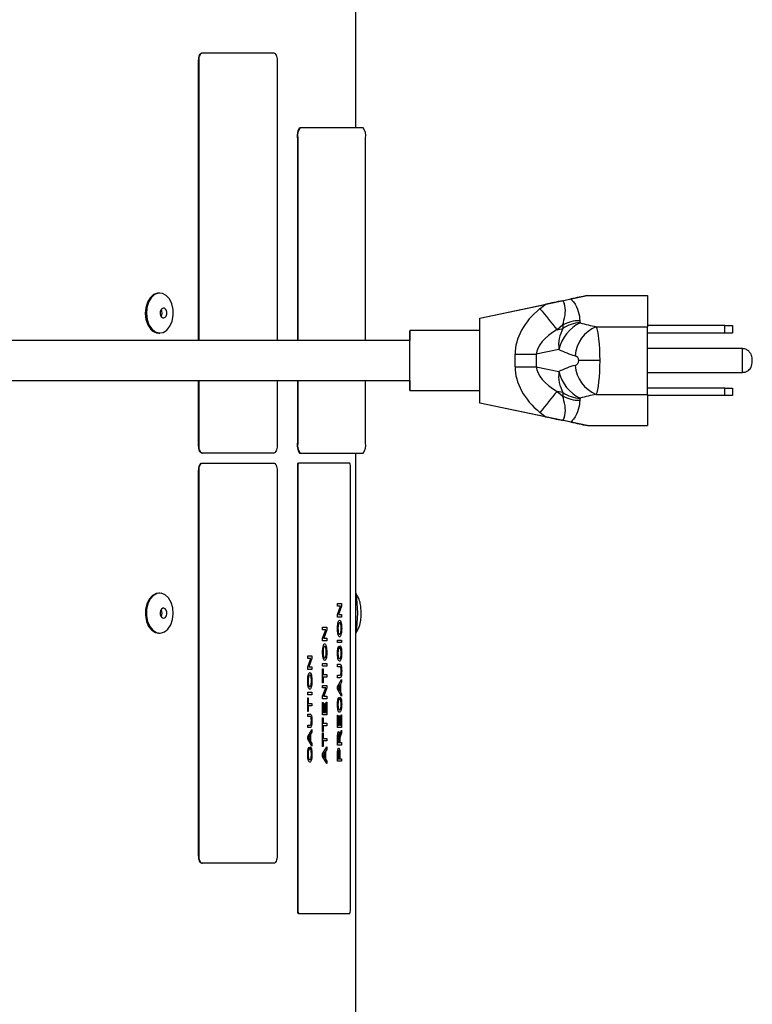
# Model space of a CAD drawing. Extents: x 5 to 297, y -3 to 205.
# Tile 11 of 38: x 51 to 66, y 61 to 81. Entities that reach past the tile are written whole.
import ezdxf

# ---------------------------------------------------------------- set-up
doc = ezdxf.new("R2010")
doc.units = 0
doc.layers.get('0').update_dxf_attribs({"linetype": 'CONTINUOUS'})

msp = doc.modelspace()

# ---------------------------------------------------------------- linework, layer by layer
at = {"color": 7, "linetype": 'CONTINUOUS'}
for p, q in [((57.937, 78.435), (57.937, 96.545)), ((54.857, 79.935), (54.866, 79.935)), ((54.866, 79.935), (56.294, 79.935)), ((54.79, 74.185), (54.79, 79.785)), ((54.79, 79.785), (54.799, 79.785)), ((54.799, 74.185), (54.799, 79.785)), ((56.361, 79.785), (56.361, 74.185)), ((56.811, 78.435), (56.821, 78.435)), ((58.082, 78.435), (56.821, 78.435)), ((56.765, 78.235), (56.774, 78.235)), ((56.765, 78.235), (56.765, 74.185)), ((56.774, 78.235), (56.774, 74.185)), ((58.128, 74.185), (58.128, 78.235)), ((54.014, 75.135), (53.992, 75.135)), ((60.414, 74.635), (62.564, 75.085)), ((62.071, 74.981), (62.238, 75.016)), ((62.564, 75.085), (62.568, 75.085)), ((62.568, 75.085), (63.768, 75.085)), ((60.418, 74.635), (61.722, 74.908)), ((61.617, 74.822), (61.722, 74.908)), ((60.418, 74.635), (60.414, 74.635)), ((60.414, 74.385), (60.414, 74.635)), ((60.418, 72.935), (60.418, 74.635)), ((62.072, 74.493), (61.962, 74.402)), ((61.962, 74.402), (62.078, 74.426)), ((62.745, 74.462), (63.77, 74.462)), ((65.317, 74.485), (63.77, 74.485)), ((65.317, 74.335), (65.317, 74.485)), ((65.317, 74.485), (65.467, 74.485)), ((65.467, 74.485), (65.467, 74.335)), ((53.992, 74.335), (54.014, 74.335)), ((60.416, 74.385), (59.016, 74.385)), ((65.317, 74.335), (63.771, 74.335)), ((65.467, 74.335), (65.317, 74.335)), ((59.016, 74.185), (49.143, 74.185)), ((61.998, 74.007), (61.544, 73.912)), ((65.67, 74.023), (63.772, 74.023)), ((61.12, 73.912), (61.544, 73.912)), ((61.12, 73.659), (61.12, 73.912)), ((61.544, 73.912), (61.544, 73.659)), ((61.12, 73.659), (61.544, 73.659)), ((61.544, 73.659), (61.998, 73.564)), ((62.82, 73.785), (62.395, 73.785)), ((63.772, 73.548), (65.67, 73.548)), ((49.143, 73.385), (59.016, 73.385)), ((54.79, 72.085), (54.79, 73.385)), ((54.799, 72.085), (54.799, 73.385)), ((56.361, 73.385), (56.361, 72.085)), ((56.765, 73.385), (56.765, 72.135)), ((56.774, 73.385), (56.774, 72.135)), ((58.128, 72.135), (58.128, 73.385)), ((65.317, 73.235), (63.771, 73.235)), ((65.317, 73.085), (65.317, 73.235)), ((65.317, 73.235), (65.467, 73.235)), ((65.467, 73.235), (65.467, 73.085)), ((59.016, 73.185), (60.416, 73.185)), ((60.414, 72.935), (60.414, 73.185)), ((62.078, 73.144), (61.962, 73.169)), ((61.962, 73.169), (62.072, 73.078)), ((62.745, 73.109), (63.77, 73.109)), ((65.317, 73.085), (63.77, 73.085)), ((65.467, 73.085), (65.317, 73.085)), ((62.564, 72.485), (60.414, 72.935)), ((60.418, 72.935), (60.414, 72.935)), ((61.722, 72.662), (60.418, 72.935)), ((61.722, 72.662), (61.617, 72.749)), ((62.238, 72.555), (62.071, 72.59)), ((62.568, 72.485), (62.564, 72.485)), ((62.568, 72.485), (63.768, 72.485)), ((54.79, 72.085), (54.799, 72.085)), ((56.765, 72.135), (56.774, 72.135)), ((54.857, 71.935), (54.866, 71.935)), ((56.294, 71.935), (54.866, 71.935)), ((56.811, 71.935), (56.821, 71.935)), ((56.821, 71.935), (58.082, 71.935)), ((57.937, 46.925), (57.937, 71.935)), ((54.857, 71.735), (54.866, 71.735)), ((54.866, 71.735), (56.294, 71.735)), ((56.774, 71.685), (56.765, 71.685)), ((56.765, 71.685), (56.765, 62.785)), ((56.774, 71.685), (56.774, 62.785)), ((56.776, 71.735), (56.786, 71.735)), ((57.813, 71.735), (56.786, 71.735)), ((57.825, 62.785), (57.825, 71.685)), ((54.79, 71.585), (54.799, 71.585)), ((54.79, 63.885), (54.79, 71.585)), ((54.799, 63.885), (54.799, 71.585)), ((56.361, 71.585), (56.361, 63.885)), ((54.014, 69.135), (53.992, 69.135)), ((57.569, 68.926), (57.651, 68.926)), ((57.569, 68.876), (57.569, 68.926)), ((57.651, 68.926), (57.651, 68.874)), ((57.651, 68.926), (57.651, 68.874)), ((57.63, 68.876), (57.569, 68.876)), ((57.569, 68.709), (57.63, 68.876)), ((57.569, 68.657), (57.569, 68.709)), ((57.651, 68.874), (57.59, 68.706)), ((57.651, 68.874), (57.59, 68.706)), ((57.59, 68.706), (57.651, 68.706)), ((57.59, 68.706), (57.59, 68.706)), ((57.651, 68.874), (57.651, 68.874)), ((57.651, 68.706), (57.651, 68.657)), ((57.651, 68.706), (57.651, 68.657)), ((57.651, 68.657), (57.569, 68.657)), ((57.61, 68.544), (57.61, 68.544)), ((53.992, 68.335), (54.014, 68.335)), ((57.271, 68.455), (57.353, 68.455)), ((57.271, 68.405), (57.271, 68.455)), ((57.332, 68.405), (57.271, 68.405)), ((57.271, 68.238), (57.332, 68.405)), ((57.352, 68.402), (57.291, 68.235)), ((57.353, 68.402), (57.292, 68.235)), ((57.352, 68.455), (57.352, 68.402)), ((57.352, 68.402), (57.353, 68.402)), ((57.353, 68.455), (57.353, 68.402)), ((57.577, 68.428), (57.577, 68.428)), ((57.611, 68.311), (57.611, 68.311)), ((57.652, 68.428), (57.652, 68.428)), ((57.271, 68.185), (57.271, 68.238)), ((57.353, 68.185), (57.271, 68.185)), ((57.291, 68.235), (57.292, 68.235)), ((57.292, 68.235), (57.353, 68.235)), ((57.352, 68.235), (57.352, 68.185)), ((57.353, 68.235), (57.353, 68.185)), ((57.569, 68.199), (57.651, 68.199)), ((57.569, 68.149), (57.569, 68.199)), ((57.651, 68.149), (57.569, 68.149)), ((57.651, 68.199), (57.651, 68.149)), ((57.651, 68.199), (57.651, 68.149)), ((57.279, 67.957), (57.279, 67.957)), ((57.312, 68.073), (57.312, 68.073)), ((57.354, 67.957), (57.354, 67.957)), ((57.577, 67.936), (57.577, 67.936)), ((57.592, 68.073), (57.594, 68.024)), ((57.592, 68.073), (57.594, 68.024)), ((57.594, 68.024), (57.594, 68.024)), ((57.622, 68.033), (57.624, 68.082)), ((57.652, 67.939), (57.652, 67.939)), ((56.973, 67.88), (57.054, 67.88)), ((56.973, 67.831), (56.973, 67.88)), ((57.034, 67.831), (56.973, 67.831)), ((56.973, 67.663), (57.034, 67.831)), ((57.054, 67.828), (56.993, 67.66)), ((57.054, 67.828), (56.993, 67.66)), ((57.054, 67.88), (57.054, 67.828)), ((57.054, 67.88), (57.054, 67.828)), ((57.054, 67.828), (57.054, 67.828)), ((57.271, 67.728), (57.353, 67.728)), ((57.271, 67.678), (57.271, 67.728)), ((57.313, 67.84), (57.313, 67.84)), ((57.352, 67.728), (57.352, 67.678)), ((57.353, 67.728), (57.353, 67.678)), ((57.569, 67.714), (57.616, 67.714)), ((57.569, 67.665), (57.569, 67.714)), ((57.609, 67.826), (57.609, 67.826)), ((56.973, 67.611), (56.973, 67.663)), ((57.054, 67.611), (56.973, 67.611)), ((56.993, 67.66), (57.054, 67.66)), ((56.993, 67.66), (56.993, 67.66)), ((57.054, 67.66), (57.054, 67.611)), ((57.054, 67.66), (57.054, 67.611)), ((57.353, 67.678), (57.271, 67.678)), ((57.271, 67.62), (57.28, 67.62)), ((57.271, 67.346), (57.271, 67.62)), ((57.28, 67.62), (57.28, 67.508)), ((57.28, 67.62), (57.28, 67.508)), ((57.28, 67.508), (57.353, 67.508)), ((57.28, 67.508), (57.28, 67.508)), ((57.352, 67.508), (57.352, 67.458)), ((57.353, 67.508), (57.353, 67.458)), ((57.615, 67.665), (57.569, 67.665)), ((57.652, 67.58), (57.652, 67.58)), ((56.981, 67.383), (56.981, 67.383)), ((57.014, 67.499), (57.014, 67.499)), ((57.055, 67.382), (57.056, 67.382)), ((57.28, 67.346), (57.271, 67.346)), ((57.28, 67.458), (57.28, 67.346)), ((57.353, 67.458), (57.28, 67.458)), ((57.28, 67.458), (57.28, 67.346)), ((57.28, 67.458), (57.28, 67.458)), ((57.569, 67.494), (57.615, 67.494)), ((57.569, 67.445), (57.569, 67.494)), ((57.616, 67.445), (57.569, 67.445)), ((57.569, 67.269), (57.651, 67.408)), ((57.651, 67.355), (57.625, 67.315)), ((57.625, 67.315), (57.625, 67.166)), ((57.625, 67.315), (57.626, 67.315)), ((57.651, 67.355), (57.626, 67.315)), ((57.626, 67.315), (57.626, 67.166)), ((57.651, 67.408), (57.651, 67.355)), ((57.651, 67.407), (57.651, 67.355)), ((57.651, 67.355), (57.651, 67.355)), ((56.973, 67.153), (57.054, 67.153)), ((56.973, 67.104), (56.973, 67.153)), ((57.015, 67.265), (57.015, 67.265)), ((57.054, 67.153), (57.054, 67.104)), ((57.054, 67.153), (57.054, 67.104)), ((57.271, 67.292), (57.353, 67.292)), ((57.271, 67.243), (57.271, 67.292)), ((57.332, 67.243), (57.271, 67.243)), ((57.271, 67.075), (57.332, 67.243)), ((57.352, 67.24), (57.291, 67.073)), ((57.353, 67.24), (57.292, 67.073)), ((57.352, 67.292), (57.352, 67.24)), ((57.352, 67.24), (57.353, 67.24)), ((57.353, 67.292), (57.353, 67.24)), ((57.569, 67.213), (57.569, 67.269)), ((57.651, 67.074), (57.569, 67.213)), ((57.578, 67.241), (57.578, 67.241)), ((57.593, 67.217), (57.616, 67.181)), ((57.593, 67.217), (57.593, 67.217)), ((57.593, 67.217), (57.616, 67.181)), ((57.616, 67.301), (57.595, 67.267)), ((57.616, 67.301), (57.595, 67.267)), ((57.595, 67.267), (57.595, 67.267)), ((57.616, 67.181), (57.616, 67.301)), ((57.616, 67.301), (57.616, 67.301)), ((57.616, 67.181), (57.616, 67.181)), ((57.625, 67.166), (57.651, 67.126)), ((57.625, 67.166), (57.626, 67.166)), ((57.626, 67.166), (57.651, 67.126)), ((57.651, 67.126), (57.651, 67.074)), ((57.651, 67.126), (57.651, 67.074)), ((57.651, 67.126), (57.651, 67.126)), ((57.054, 67.104), (56.973, 67.104)), ((56.973, 67.046), (56.982, 67.046)), ((56.973, 66.772), (56.973, 67.046)), ((56.982, 67.046), (56.982, 66.933)), ((56.982, 67.046), (56.982, 66.933)), ((56.982, 66.933), (57.054, 66.933)), ((56.982, 66.933), (56.982, 66.933)), ((57.054, 66.933), (57.054, 66.884)), ((57.054, 66.933), (57.054, 66.884)), ((57.271, 67.023), (57.271, 67.075)), ((57.353, 67.023), (57.271, 67.023)), ((57.271, 66.947), (57.28, 66.947)), ((57.271, 66.7), (57.271, 66.947)), ((57.28, 66.947), (57.28, 66.749)), ((57.28, 66.947), (57.28, 66.749)), ((57.291, 67.073), (57.292, 67.073)), ((57.292, 67.073), (57.353, 67.073)), ((57.305, 66.933), (57.315, 66.933)), ((57.305, 66.749), (57.305, 66.933)), ((57.315, 66.933), (57.315, 66.749)), ((57.315, 66.933), (57.315, 66.749)), ((57.343, 66.956), (57.353, 66.956)), ((57.343, 66.749), (57.343, 66.956)), ((57.352, 67.073), (57.352, 67.023)), ((57.352, 66.956), (57.352, 66.7)), ((57.353, 67.073), (57.353, 67.023)), ((57.353, 66.956), (57.353, 66.7)), ((57.592, 67.05), (57.594, 67.001)), ((57.592, 67.05), (57.594, 67.001)), ((57.594, 67.001), (57.594, 67.001)), ((57.622, 67.01), (57.624, 67.059)), ((56.982, 66.772), (56.973, 66.772)), ((56.982, 66.884), (56.982, 66.772)), ((57.054, 66.884), (56.982, 66.884)), ((56.982, 66.884), (56.982, 66.772)), ((56.982, 66.884), (56.982, 66.884)), ((57.28, 66.749), (57.305, 66.749)), ((57.28, 66.749), (57.28, 66.749)), ((57.315, 66.749), (57.343, 66.749)), ((57.315, 66.749), (57.315, 66.749)), ((57.577, 66.913), (57.577, 66.913)), ((57.609, 66.803), (57.609, 66.803)), ((57.652, 66.916), (57.652, 66.916)), ((56.973, 66.718), (57.02, 66.718)), ((56.973, 66.669), (56.973, 66.718)), ((57.019, 66.669), (56.973, 66.669)), ((57.055, 66.584), (57.056, 66.584)), ((57.353, 66.7), (57.271, 66.7)), ((57.271, 66.646), (57.28, 66.646)), ((57.271, 66.373), (57.271, 66.646)), ((57.28, 66.646), (57.28, 66.534)), ((57.28, 66.646), (57.28, 66.534)), ((57.28, 66.534), (57.353, 66.534)), ((57.28, 66.534), (57.28, 66.534)), ((57.352, 66.534), (57.352, 66.485)), ((57.353, 66.534), (57.353, 66.485)), ((57.569, 66.696), (57.578, 66.696)), ((57.569, 66.449), (57.569, 66.696)), ((57.578, 66.696), (57.578, 66.498)), ((57.578, 66.696), (57.578, 66.498)), ((57.604, 66.682), (57.613, 66.682)), ((57.604, 66.498), (57.604, 66.682)), ((57.613, 66.682), (57.613, 66.498)), ((57.613, 66.682), (57.613, 66.498)), ((57.641, 66.705), (57.651, 66.705)), ((57.641, 66.498), (57.641, 66.705)), ((57.651, 66.705), (57.651, 66.449)), ((57.651, 66.705), (57.651, 66.449)), ((56.973, 66.498), (57.019, 66.498)), ((56.973, 66.449), (56.973, 66.498)), ((57.02, 66.449), (56.973, 66.449)), ((56.973, 66.272), (57.054, 66.411)), ((57.054, 66.359), (57.029, 66.319)), ((57.054, 66.359), (57.029, 66.319)), ((57.054, 66.411), (57.054, 66.359)), ((57.054, 66.411), (57.054, 66.359)), ((57.054, 66.359), (57.054, 66.359)), ((57.28, 66.373), (57.271, 66.373)), ((57.271, 66.346), (57.28, 66.346)), ((57.271, 66.072), (57.271, 66.346)), ((57.28, 66.485), (57.28, 66.373)), ((57.353, 66.485), (57.28, 66.485)), ((57.28, 66.485), (57.28, 66.373)), ((57.28, 66.485), (57.28, 66.485)), ((57.28, 66.346), (57.28, 66.233)), ((57.28, 66.346), (57.28, 66.233)), ((57.651, 66.449), (57.569, 66.449)), ((57.578, 66.498), (57.604, 66.498)), ((57.578, 66.498), (57.578, 66.498)), ((57.613, 66.498), (57.641, 66.498)), ((57.613, 66.498), (57.613, 66.498)), ((57.628, 66.339), (57.651, 66.397)), ((57.651, 66.34), (57.633, 66.297)), ((57.651, 66.34), (57.633, 66.297)), ((57.651, 66.397), (57.651, 66.34)), ((57.651, 66.396), (57.651, 66.34)), ((57.651, 66.34), (57.651, 66.34)), ((56.973, 66.217), (56.973, 66.272)), ((57.054, 66.078), (56.973, 66.217)), ((56.982, 66.245), (56.982, 66.245)), ((56.997, 66.221), (57.02, 66.185)), ((56.997, 66.221), (57.02, 66.185)), ((56.997, 66.221), (56.997, 66.221)), ((57.02, 66.304), (56.998, 66.27)), ((57.02, 66.304), (56.998, 66.27)), ((56.998, 66.27), (56.998, 66.27)), ((57.02, 66.185), (57.02, 66.304)), ((57.02, 66.304), (57.02, 66.304)), ((57.02, 66.185), (57.02, 66.185)), ((57.029, 66.319), (57.029, 66.17)), ((57.029, 66.319), (57.029, 66.17)), ((57.029, 66.319), (57.029, 66.319)), ((57.029, 66.17), (57.054, 66.13)), ((57.029, 66.17), (57.054, 66.13)), ((57.029, 66.17), (57.029, 66.17)), ((57.054, 66.13), (57.054, 66.078)), ((57.054, 66.13), (57.054, 66.078)), ((57.054, 66.13), (57.054, 66.13)), ((57.28, 66.233), (57.353, 66.233)), ((57.28, 66.233), (57.28, 66.233)), ((57.28, 66.184), (57.28, 66.072)), ((57.353, 66.184), (57.28, 66.184)), ((57.28, 66.184), (57.28, 66.072)), ((57.28, 66.184), (57.28, 66.184)), ((57.352, 66.233), (57.352, 66.184)), ((57.353, 66.233), (57.353, 66.184)), ((57.569, 66.099), (57.569, 66.251)), ((57.578, 66.253), (57.578, 66.148)), ((57.578, 66.253), (57.578, 66.253)), ((57.578, 66.253), (57.578, 66.148)), ((57.578, 66.148), (57.578, 66.148)), ((57.578, 66.148), (57.605, 66.148)), ((57.591, 66.319), (57.591, 66.319)), ((57.605, 66.148), (57.605, 66.242)), ((57.613, 66.275), (57.613, 66.275)), ((57.614, 66.223), (57.614, 66.223)), ((57.614, 66.199), (57.614, 66.148)), ((57.614, 66.199), (57.614, 66.148)), ((57.614, 66.199), (57.614, 66.199)), ((57.614, 66.148), (57.651, 66.148)), ((57.614, 66.148), (57.614, 66.148)), ((57.633, 66.297), (57.633, 66.297)), ((57.651, 66.148), (57.651, 66.099)), ((57.651, 66.148), (57.651, 66.099)), ((56.995, 66.054), (56.998, 66.005)), ((56.995, 66.054), (56.998, 66.005)), ((56.998, 66.005), (56.998, 66.005)), ((57.026, 66.014), (57.028, 66.063)), ((57.28, 66.072), (57.271, 66.072)), ((57.271, 65.922), (57.353, 66.061)), ((57.318, 65.954), (57.296, 65.92)), ((57.318, 65.954), (57.297, 65.92)), ((57.318, 65.835), (57.318, 65.954)), ((57.318, 65.954), (57.318, 65.954)), ((57.353, 66.009), (57.327, 65.969)), ((57.352, 66.009), (57.327, 65.969)), ((57.327, 65.969), (57.327, 65.82)), ((57.327, 65.969), (57.327, 65.82)), ((57.327, 65.969), (57.327, 65.969)), ((57.352, 66.061), (57.352, 66.009)), ((57.352, 66.009), (57.353, 66.009)), ((57.353, 66.061), (57.353, 66.009)), ((57.651, 66.099), (57.569, 66.099)), ((57.579, 65.949), (57.579, 65.949)), ((57.593, 65.987), (57.593, 65.987)), ((56.981, 65.917), (56.981, 65.917)), ((57.013, 65.807), (57.013, 65.807)), ((57.055, 65.92), (57.056, 65.92)), ((57.271, 65.867), (57.271, 65.922)), ((57.353, 65.728), (57.271, 65.867)), ((57.28, 65.895), (57.28, 65.895)), ((57.295, 65.871), (57.318, 65.835)), ((57.295, 65.871), (57.295, 65.871)), ((57.295, 65.871), (57.318, 65.835)), ((57.296, 65.92), (57.297, 65.92)), ((57.318, 65.835), (57.318, 65.835)), ((57.327, 65.82), (57.353, 65.78)), ((57.327, 65.82), (57.352, 65.78)), ((57.327, 65.82), (57.327, 65.82)), ((57.352, 65.78), (57.352, 65.728)), ((57.352, 65.78), (57.353, 65.78)), ((57.353, 65.78), (57.353, 65.728)), ((57.569, 65.776), (57.569, 65.904)), ((57.651, 65.776), (57.569, 65.776)), ((57.578, 65.909), (57.578, 65.825)), ((57.578, 65.909), (57.578, 65.909)), ((57.578, 65.909), (57.578, 65.825)), ((57.578, 65.825), (57.578, 65.825)), ((57.578, 65.825), (57.608, 65.825)), ((57.608, 65.825), (57.608, 65.91)), ((57.617, 65.911), (57.617, 65.825)), ((57.617, 65.911), (57.617, 65.825)), ((57.617, 65.911), (57.617, 65.911)), ((57.617, 65.825), (57.651, 65.825)), ((57.617, 65.825), (57.617, 65.825)), ((57.651, 65.825), (57.651, 65.776)), ((57.651, 65.825), (57.651, 65.776)), ((54.79, 63.885), (54.799, 63.885)), ((54.857, 63.735), (54.866, 63.735)), ((56.294, 63.735), (54.866, 63.735)), ((56.765, 62.785), (56.774, 62.785)), ((56.786, 62.735), (56.776, 62.735)), ((56.786, 62.735), (57.813, 62.735))]:
    msp.add_line(p, q, dxfattribs=at)
at = {"color": 7, "linetype": 'CONTINUOUS', "flags": 128}
for points in [[(54.79, 79.785), (54.791, 79.815), (54.795, 79.843), (54.801, 79.869), (54.809, 79.891), (54.82, 79.91), (54.831, 79.924), (54.844, 79.932), (54.857, 79.935)], [(54.799, 79.785), (54.8, 79.815), (54.804, 79.843), (54.81, 79.869), (54.818, 79.891), (54.829, 79.91), (54.84, 79.924), (54.853, 79.932), (54.866, 79.935)], [(56.294, 79.935), (56.307, 79.932), (56.319, 79.924), (56.331, 79.91), (56.341, 79.891), (56.349, 79.869), (56.355, 79.843), (56.359, 79.815), (56.361, 79.785)], [(53.992, 75.135), (53.964, 75.133), (53.886, 75.103), (53.818, 75.041), (53.765, 74.951), (53.732, 74.842), (53.723, 74.724), (53.737, 74.607), (53.774, 74.501), (53.83, 74.416)], [(53.852, 74.416), (53.923, 74.359), (54.002, 74.336), (54.081, 74.348), (54.155, 74.395), (54.217, 74.472), (54.26, 74.572), (54.281, 74.687), (54.279, 74.806), (54.253, 74.919), (54.206, 75.016), (54.142, 75.087), (54.067, 75.128), (53.986, 75.133), (53.909, 75.103), (53.84, 75.041), (53.787, 74.951), (53.754, 74.842), (53.745, 74.724), (53.759, 74.607), (53.796, 74.501), (53.852, 74.416)], [(54.047, 74.655), (54.071, 74.639), (54.097, 74.636), (54.122, 74.649), (54.142, 74.675), (54.153, 74.71), (54.155, 74.749), (54.146, 74.786), (54.128, 74.815), (54.105, 74.832), (54.079, 74.834), (54.054, 74.821), (54.034, 74.795), (54.023, 74.76), (54.021, 74.721), (54.03, 74.685), (54.047, 74.655)], [(59.016, 73.185), (59.016, 73.204), (59.017, 73.26), (59.017, 73.348), (59.018, 73.464), (59.018, 73.6), (59.018, 73.748), (59.018, 73.898), (59.018, 74.041), (59.017, 74.168), (59.017, 74.271), (59.017, 74.343), (59.016, 74.381), (59.016, 74.381), (59.015, 74.343), (59.015, 74.271), (59.015, 74.185)], [(54.857, 71.935), (54.844, 71.938), (54.831, 71.947), (54.82, 71.961), (54.809, 71.979), (54.801, 72.002), (54.795, 72.028), (54.791, 72.056), (54.79, 72.085)], [(54.866, 71.935), (54.853, 71.938), (54.84, 71.947), (54.829, 71.961), (54.818, 71.979), (54.81, 72.002), (54.804, 72.028), (54.8, 72.056), (54.799, 72.085)], [(56.361, 72.085), (56.359, 72.056), (56.355, 72.028), (56.349, 72.002), (56.341, 71.979), (56.331, 71.961), (56.319, 71.947), (56.307, 71.938), (56.294, 71.935)], [(54.79, 71.585), (54.791, 71.615), (54.795, 71.643), (54.801, 71.669), (54.809, 71.691), (54.82, 71.71), (54.831, 71.724), (54.844, 71.732), (54.857, 71.735)], [(54.799, 71.585), (54.8, 71.615), (54.804, 71.643), (54.81, 71.669), (54.818, 71.691), (54.829, 71.71), (54.84, 71.724), (54.853, 71.732), (54.866, 71.735)], [(56.294, 71.735), (56.307, 71.732), (56.319, 71.724), (56.331, 71.71), (56.341, 71.691), (56.349, 71.669), (56.355, 71.643), (56.359, 71.615), (56.361, 71.585)], [(53.992, 69.135), (53.939, 69.128), (53.864, 69.087), (53.8, 69.016), (53.753, 68.919), (53.727, 68.806), (53.724, 68.687), (53.746, 68.572), (53.789, 68.472), (53.851, 68.395), (53.924, 68.348), (53.992, 68.335)], [(54.176, 68.416), (54.232, 68.501), (54.269, 68.607), (54.283, 68.724), (54.274, 68.842), (54.241, 68.951), (54.188, 69.041), (54.12, 69.103), (54.042, 69.133), (53.962, 69.128), (53.886, 69.087), (53.822, 69.016), (53.775, 68.919), (53.749, 68.806), (53.747, 68.687), (53.768, 68.572), (53.811, 68.472), (53.873, 68.395), (53.947, 68.348), (54.027, 68.336), (54.105, 68.359), (54.176, 68.416)], [(54.128, 68.655), (54.146, 68.685), (54.155, 68.721), (54.153, 68.76), (54.142, 68.795), (54.122, 68.821), (54.097, 68.834), (54.071, 68.832), (54.047, 68.815), (54.03, 68.786), (54.021, 68.749), (54.023, 68.71), (54.034, 68.675), (54.054, 68.649), (54.079, 68.636), (54.105, 68.639), (54.128, 68.655)], [(54.857, 63.735), (54.844, 63.738), (54.831, 63.747), (54.82, 63.761), (54.809, 63.779), (54.801, 63.802), (54.795, 63.828), (54.791, 63.856), (54.79, 63.885)], [(54.866, 63.735), (54.853, 63.738), (54.84, 63.747), (54.829, 63.761), (54.818, 63.779), (54.81, 63.802), (54.804, 63.828), (54.8, 63.856), (54.799, 63.885)], [(56.361, 63.885), (56.359, 63.856), (56.355, 63.828), (56.349, 63.802), (56.341, 63.779), (56.331, 63.761), (56.319, 63.747), (56.307, 63.738), (56.294, 63.735)]]:
    msp.add_lwpolyline(points, dxfattribs=at)
at = {"color": 7, "linetype": 'CONTINUOUS'}
for centre, radius, start, end in [((57.014, 78.283), 0.254, 142.978, 190.7418), ((57.024, 78.283), 0.254, 142.978, 190.7418), ((57.879, 78.283), 0.254, 349.2582, 37.022), ((154.046, 75.069), 90.278, 179.98951, 180.38543), ((53.927, 74.735), 0.133, 328.1568, 31.8432), ((168.611, 162.41), 138.273, 219.30466, 219.52977), ((53.996, 74.548), 0.213, 218.4751, 268.7593), ((62.673, 74.096), 0.681, 150.9373, 187.5213), ((62.773, 73.825), 0.796, 116.1786, 166.8178), ((62.405, 73.908), 0.673, 89.0739, 119.6828), ((62.452, 73.868), 0.673, 92.5832, 123.814), ((62.991, 73.837), 0.671, 111.5146, 176.1806), ((-63.496, 73.785), 127.268, 359.69558, 0.30442), ((-15.222, 73.785), 75.64, 359.54551, 0.45449), ((10.289, 73.785), 48.729, 359.5297, 0.4703), ((62.991, 73.733), 0.671, 183.8194, 248.4854), ((62.673, 73.475), 0.681, 172.4787, 209.0627), ((62.773, 73.745), 0.796, 193.1822, 243.8214), ((72.183, 73.374), 13.169, 179.9489, 180.8191), ((168.611, -14.839), 138.273, 140.47023, 140.69534), ((62.405, 73.663), 0.673, 240.3172, 270.9261), ((62.452, 73.703), 0.673, 236.186, 267.4168), ((154.046, 72.502), 90.278, 179.61457, 180.01049), ((57.014, 72.088), 0.254, 169.2582, 217.022), ((57.024, 72.088), 0.254, 169.2582, 217.022), ((57.879, 72.088), 0.254, 322.978, 10.7418), ((56.827, 71.697), 0.0634, 142.978, 190.7418), ((56.837, 71.697), 0.0634, 142.978, 190.7418), ((57.763, 71.697), 0.0634, 349.2582, 37.022), ((55.741, 68.735), 2.231, 349.8063, 10.1937), ((53.927, 68.735), 0.133, 328.0898, 31.9102), ((56.827, 62.774), 0.0634, 169.2582, 217.022), ((56.837, 62.774), 0.0634, 169.2582, 217.022), ((57.763, 62.774), 0.0634, 322.978, 10.7418)]:
    msp.add_arc(centre, radius, start, end, dxfattribs=at)
at = {"color": 1, "linetype": 'CONTINUOUS'}
msp.add_arc((39.075, 73.785), 26.596, 359.4883, 0.5117, dxfattribs=at)
at = {"color": 7, "linetype": 'CONTINUOUS'}
for centre, major_axis, ratio, start_param, end_param in [((64.206, 75.428), (4.778, 1), 0.000126, 1.920621, 1.99536), ((62.817, 74.09), (1.679, 0.351), 0.69949, 2.21082, 2.996219), ((61.724, 74.908), (1.271, 0.266), 0.000284, 1.294487, 1.572151), ((62.818, 74.09), (1.27, 0.265), 0.46257, 2.210941, 2.996339), ((64.362, 75.847), (2.256, 1.487), 0.262117, 2.958816, 3.042318), ((64.705, 75.428), (2.282, 0.891), 0.199023, 3.051617, 3.135119), ((63.159, 75.428), (1.603, 0), 0.623834, 4.23449, 4.450805), ((62.718, 73.785), (0, 0.7), 0.145854, 4.712389, 6.021601), ((62.736, 75.428), (1.605, 0), 0.997016, 4.23449, 4.450805), ((62.295, 73.785), (0.1, 0), 0.997016, 0, 1.309212), ((62.817, 73.481), (1.679, -0.351), 0.69949, 3.286967, 4.072365), ((62.818, 73.481), (1.27, -0.265), 0.46257, 3.286846, 4.072244), ((62.736, 72.143), (1.605, 0), 0.997016, 1.83238, 2.048695), ((62.295, 73.785), (0.1, 0), 0.997016, 4.973973, 6.283185), ((62.718, 73.785), (0, 0.7), 0.145854, 3.403177, 4.712389), ((64.362, 71.723), (2.256, -1.487), 0.262117, 3.240867, 3.324369), ((64.705, 72.143), (2.282, -0.891), 0.199023, 3.148066, 3.231568), ((63.159, 72.143), (1.603, 0), 0.623834, 1.83238, 2.048695), ((61.724, 72.662), (1.271, -0.266), 0.000284, 4.711034, 4.988699), ((64.206, 72.143), (4.778, -1), 0.000126, 4.287825, 4.362564)]:
    msp.add_ellipse(centre, major_axis=major_axis, ratio=ratio, start_param=start_param, end_param=end_param, dxfattribs=at)
for points, knots in [([(62.238, 75.016), (62.255, 74.997), (62.324, 74.918), (62.402, 74.748), (62.411, 74.639), (62.416, 74.581)], [0, 0, 0, 0, 0.131931, 0.539163, 1, 1, 1, 1]), ([(62.072, 74.493), (62.091, 74.556), (62.125, 74.671), (62.131, 74.844), (62.101, 74.947), (62.076, 74.975), (62.071, 74.981)], [0, 0, 0, 0, 0.444636, 0.807425, 0.95695, 1, 1, 1, 1]), ([(65.67, 73.548), (65.693, 73.55), (65.736, 73.555), (65.788, 73.584), (65.822, 73.619), (65.848, 73.662), (65.859, 73.709), (65.867, 73.782), (65.865, 73.849), (65.84, 73.915), (65.806, 73.966), (65.76, 74.001), (65.712, 74.02), (65.684, 74.022), (65.67, 74.023)], [0, 0, 0, 0, 0.096701, 0.180109, 0.251528, 0.311482, 0.402822, 0.474061, 0.616395, 0.682547, 0.769091, 0.875258, 0.935474, 1, 1, 1, 1]), ([(62.071, 72.59), (62.076, 72.596), (62.101, 72.624), (62.131, 72.727), (62.125, 72.9), (62.091, 73.015), (62.072, 73.078)], [0, 0, 0, 0, 0.04305, 0.192575, 0.555364, 1, 1, 1, 1]), ([(62.416, 72.99), (62.411, 72.932), (62.402, 72.823), (62.324, 72.653), (62.255, 72.574), (62.238, 72.555)], [0, 0, 0, 0, 0.460837, 0.868069, 1, 1, 1, 1]), ([(57.936, 68.338), (57.961, 68.379), (58.01, 68.459), (58.036, 68.59), (58.041, 68.695), (58.04, 68.802), (58.031, 68.904), (58.005, 69.02), (57.96, 69.093), (57.936, 69.133)], [0, 0, 0, 0, 0.170425, 0.334796, 0.463787, 0.567236, 0.69102, 0.832026, 1, 1, 1, 1]), ([(57.568, 68.428), (57.569, 68.454), (57.57, 68.505), (57.582, 68.562), (57.596, 68.59), (57.605, 68.592), (57.61, 68.594)], [0, 0, 0, 0, 0.2795644, 0.5585841, 0.7790872, 1, 1, 1, 1]), ([(57.61, 68.544), (57.605, 68.543), (57.596, 68.541), (57.585, 68.515), (57.578, 68.473), (57.578, 68.443), (57.577, 68.428)], [0, 0, 0, 0, 0.280797, 0.560068, 0.779984, 1, 1, 1, 1]), ([(57.61, 68.544), (57.605, 68.543), (57.596, 68.541), (57.585, 68.515), (57.578, 68.473), (57.578, 68.443), (57.577, 68.428)], [0, 0, 0, 0, 0.280797, 0.560068, 0.779984, 1, 1, 1, 1]), ([(57.61, 68.594), (57.616, 68.591), (57.628, 68.587), (57.642, 68.546), (57.65, 68.488), (57.651, 68.448), (57.652, 68.428)], [0, 0, 0, 0, 0.280353, 0.559502, 0.779635, 1, 1, 1, 1]), ([(57.61, 68.594), (57.616, 68.591), (57.628, 68.587), (57.642, 68.546), (57.65, 68.488), (57.651, 68.448), (57.652, 68.428)], [0, 0, 0, 0, 0.280353, 0.559502, 0.779635, 1, 1, 1, 1]), ([(57.642, 68.427), (57.642, 68.447), (57.641, 68.485), (57.631, 68.525), (57.62, 68.542), (57.613, 68.544), (57.61, 68.544)], [0, 0, 0, 0, 0.2791, 0.558192, 0.778806, 1, 1, 1, 1]), ([(57.611, 68.262), (57.605, 68.263), (57.593, 68.267), (57.578, 68.308), (57.569, 68.366), (57.568, 68.407), (57.568, 68.428)], [0, 0, 0, 0, 0.28057, 0.559575, 0.779561, 1, 1, 1, 1]), ([(57.577, 68.428), (57.578, 68.408), (57.579, 68.369), (57.591, 68.315), (57.604, 68.313), (57.611, 68.311)], [0, 0, 0, 0, 0.280128, 0.559653, 1, 1, 1, 1]), ([(57.577, 68.428), (57.578, 68.408), (57.579, 68.369), (57.592, 68.315), (57.604, 68.313), (57.611, 68.311)], [0, 0, 0, 0, 0.280128, 0.559653, 1, 1, 1, 1]), ([(57.652, 68.428), (57.651, 68.402), (57.65, 68.352), (57.638, 68.296), (57.625, 68.267), (57.615, 68.263), (57.611, 68.262)], [0, 0, 0, 0, 0.2796, 0.558765, 0.77931, 1, 1, 1, 1]), ([(57.652, 68.428), (57.651, 68.402), (57.65, 68.352), (57.638, 68.296), (57.625, 68.267), (57.615, 68.263), (57.611, 68.262)], [0, 0, 0, 0, 0.2796, 0.558765, 0.77931, 1, 1, 1, 1]), ([(57.611, 68.311), (57.615, 68.312), (57.624, 68.315), (57.635, 68.343), (57.641, 68.383), (57.642, 68.413), (57.642, 68.427)], [0, 0, 0, 0, 0.280657, 0.559885, 0.779849, 1, 1, 1, 1]), ([(57.27, 67.957), (57.271, 67.982), (57.272, 68.034), (57.283, 68.091), (57.298, 68.118), (57.307, 68.121), (57.312, 68.123)], [0, 0, 0, 0, 0.279564, 0.558584, 0.779087, 1, 1, 1, 1]), ([(57.312, 68.123), (57.318, 68.12), (57.33, 68.116), (57.344, 68.075), (57.352, 68.017), (57.353, 67.977), (57.354, 67.957)], [0, 0, 0, 0, 0.280353, 0.559502, 0.779635, 1, 1, 1, 1]), ([(57.312, 68.123), (57.318, 68.12), (57.33, 68.116), (57.344, 68.075), (57.352, 68.017), (57.353, 67.977), (57.354, 67.957)], [0, 0, 0, 0, 0.280353, 0.559502, 0.779635, 1, 1, 1, 1]), ([(57.313, 67.79), (57.307, 67.792), (57.294, 67.796), (57.28, 67.837), (57.271, 67.895), (57.27, 67.936), (57.27, 67.957)], [0, 0, 0, 0, 0.2805704, 0.5595746, 0.7795608, 1, 1, 1, 1]), ([(57.312, 68.073), (57.307, 68.072), (57.298, 68.07), (57.287, 68.043), (57.28, 68.002), (57.279, 67.972), (57.279, 67.957)], [0, 0, 0, 0, 0.280797, 0.560068, 0.779984, 1, 1, 1, 1]), ([(57.312, 68.073), (57.307, 68.072), (57.298, 68.07), (57.287, 68.043), (57.28, 68.002), (57.28, 67.972), (57.279, 67.957)], [0, 0, 0, 0, 0.280797, 0.560068, 0.779984, 1, 1, 1, 1]), ([(57.279, 67.957), (57.28, 67.937), (57.281, 67.898), (57.293, 67.844), (57.305, 67.841), (57.313, 67.84)], [0, 0, 0, 0, 0.280128, 0.559653, 1, 1, 1, 1]), ([(57.279, 67.957), (57.28, 67.937), (57.281, 67.898), (57.293, 67.844), (57.306, 67.841), (57.313, 67.84)], [0, 0, 0, 0, 0.280128, 0.559653, 1, 1, 1, 1]), ([(57.344, 67.956), (57.344, 67.975), (57.342, 68.014), (57.333, 68.054), (57.322, 68.071), (57.315, 68.072), (57.312, 68.073)], [0, 0, 0, 0, 0.2791, 0.558192, 0.778806, 1, 1, 1, 1]), ([(57.354, 67.957), (57.353, 67.931), (57.352, 67.881), (57.34, 67.825), (57.327, 67.796), (57.317, 67.792), (57.313, 67.79)], [0, 0, 0, 0, 0.2796, 0.558765, 0.77931, 1, 1, 1, 1]), ([(57.354, 67.957), (57.353, 67.931), (57.351, 67.881), (57.34, 67.825), (57.327, 67.796), (57.317, 67.792), (57.313, 67.79)], [0, 0, 0, 0, 0.2796, 0.558765, 0.77931, 1, 1, 1, 1]), ([(57.313, 67.84), (57.317, 67.841), (57.326, 67.843), (57.337, 67.872), (57.343, 67.912), (57.344, 67.942), (57.344, 67.956)], [0, 0, 0, 0, 0.280657, 0.559885, 0.779849, 1, 1, 1, 1]), ([(57.568, 67.938), (57.568, 67.955), (57.569, 67.99), (57.575, 68.032), (57.583, 68.06), (57.589, 68.069), (57.592, 68.073)], [0, 0, 0, 0, 0.280081, 0.559449, 0.779549, 1, 1, 1, 1]), ([(57.609, 67.777), (57.603, 67.779), (57.592, 67.783), (57.577, 67.822), (57.569, 67.879), (57.568, 67.918), (57.568, 67.938)], [0, 0, 0, 0, 0.280492, 0.55957, 0.779615, 1, 1, 1, 1]), ([(57.594, 68.024), (57.592, 68.02), (57.586, 68.012), (57.581, 67.991), (57.578, 67.963), (57.577, 67.945), (57.577, 67.936)], [0, 0, 0, 0, 0.2805533, 0.5597389, 0.7796538, 1, 1, 1, 1]), ([(57.594, 68.024), (57.591, 68.02), (57.586, 68.012), (57.581, 67.991), (57.578, 67.963), (57.577, 67.945), (57.577, 67.936)], [0, 0, 0, 0, 0.280553, 0.559739, 0.779654, 1, 1, 1, 1]), ([(57.577, 67.936), (57.578, 67.924), (57.578, 67.899), (57.582, 67.866), (57.592, 67.832), (57.602, 67.829), (57.609, 67.826)], [0, 0, 0, 0, 0.187223, 0.373906, 0.560736, 1, 1, 1, 1]), ([(57.577, 67.936), (57.577, 67.924), (57.578, 67.899), (57.582, 67.866), (57.592, 67.832), (57.602, 67.829), (57.609, 67.826)], [0, 0, 0, 0, 0.187223, 0.373906, 0.560736, 1, 1, 1, 1]), ([(57.652, 67.939), (57.651, 67.913), (57.65, 67.861), (57.638, 67.805), (57.623, 67.781), (57.614, 67.778), (57.609, 67.777)], [0, 0, 0, 0, 0.279955, 0.558088, 0.778912, 1, 1, 1, 1]), ([(57.652, 67.939), (57.651, 67.913), (57.65, 67.861), (57.638, 67.805), (57.623, 67.781), (57.614, 67.778), (57.609, 67.777)], [0, 0, 0, 0, 0.279955, 0.558088, 0.778912, 1, 1, 1, 1]), ([(57.609, 67.826), (57.614, 67.827), (57.622, 67.829), (57.634, 67.85), (57.641, 67.89), (57.642, 67.92), (57.642, 67.935)], [0, 0, 0, 0, 0.281245, 0.560716, 0.780138, 1, 1, 1, 1]), ([(57.642, 67.935), (57.642, 67.948), (57.641, 67.975), (57.634, 68.016), (57.627, 68.026), (57.622, 68.033)], [0, 0, 0, 0, 0.2807112, 0.5609046, 1, 1, 1, 1]), ([(57.624, 68.082), (57.629, 68.076), (57.637, 68.065), (57.646, 68.028), (57.651, 67.983), (57.651, 67.954), (57.652, 67.939)], [0, 0, 0, 0, 0.280256, 0.559546, 0.779589, 1, 1, 1, 1]), ([(57.624, 68.082), (57.629, 68.076), (57.637, 68.065), (57.646, 68.028), (57.651, 67.983), (57.651, 67.954), (57.652, 67.939)], [0, 0, 0, 0, 0.280256, 0.559546, 0.779589, 1, 1, 1, 1]), ([(57.616, 67.714), (57.621, 67.714), (57.631, 67.713), (57.645, 67.684), (57.651, 67.632), (57.651, 67.598), (57.652, 67.58)], [0, 0, 0, 0, 0.281627, 0.559158, 0.778983, 1, 1, 1, 1]), ([(57.616, 67.714), (57.621, 67.714), (57.631, 67.713), (57.645, 67.684), (57.651, 67.632), (57.651, 67.598), (57.652, 67.58)], [0, 0, 0, 0, 0.281627, 0.559158, 0.778983, 1, 1, 1, 1]), ([(56.972, 67.382), (56.972, 67.408), (56.974, 67.46), (56.985, 67.516), (57, 67.544), (57.009, 67.547), (57.014, 67.548)], [0, 0, 0, 0, 0.279564, 0.558584, 0.779087, 1, 1, 1, 1]), ([(57.014, 67.548), (57.02, 67.546), (57.032, 67.542), (57.046, 67.501), (57.054, 67.442), (57.055, 67.402), (57.056, 67.382)], [0, 0, 0, 0, 0.280353, 0.5595023, 0.7796353, 1, 1, 1, 1]), ([(57.014, 67.548), (57.02, 67.546), (57.032, 67.542), (57.046, 67.501), (57.054, 67.442), (57.055, 67.402), (57.055, 67.382)], [0, 0, 0, 0, 0.280353, 0.559502, 0.779635, 1, 1, 1, 1]), ([(57.641, 67.577), (57.641, 67.587), (57.641, 67.607), (57.638, 67.637), (57.629, 67.665), (57.621, 67.665), (57.615, 67.665)], [0, 0, 0, 0, 0.187561, 0.374239, 0.559719, 1, 1, 1, 1]), ([(57.615, 67.494), (57.619, 67.494), (57.626, 67.495), (57.635, 67.508), (57.641, 67.541), (57.641, 67.565), (57.641, 67.577)], [0, 0, 0, 0, 0.281788, 0.560122, 0.779386, 1, 1, 1, 1]), ([(57.652, 67.58), (57.651, 67.558), (57.651, 67.514), (57.641, 67.462), (57.628, 67.447), (57.62, 67.446), (57.616, 67.445)], [0, 0, 0, 0, 0.280729, 0.557904, 0.778403, 1, 1, 1, 1]), ([(57.652, 67.58), (57.651, 67.558), (57.651, 67.514), (57.641, 67.462), (57.628, 67.447), (57.62, 67.446), (57.616, 67.445)], [0, 0, 0, 0, 0.280729, 0.557904, 0.778403, 1, 1, 1, 1]), ([(57.015, 67.216), (57.009, 67.218), (56.996, 67.221), (56.981, 67.262), (56.973, 67.321), (56.972, 67.362), (56.972, 67.382)], [0, 0, 0, 0, 0.28057, 0.559575, 0.779561, 1, 1, 1, 1]), ([(57.014, 67.499), (57.009, 67.498), (57, 67.495), (56.989, 67.469), (56.982, 67.428), (56.981, 67.398), (56.981, 67.383)], [0, 0, 0, 0, 0.280797, 0.560068, 0.779984, 1, 1, 1, 1]), ([(57.014, 67.499), (57.009, 67.498), (57, 67.495), (56.989, 67.469), (56.982, 67.428), (56.982, 67.398), (56.981, 67.383)], [0, 0, 0, 0, 0.280797, 0.560068, 0.779984, 1, 1, 1, 1]), ([(56.981, 67.383), (56.982, 67.363), (56.983, 67.324), (56.995, 67.27), (57.007, 67.267), (57.015, 67.265)], [0, 0, 0, 0, 0.280128, 0.559653, 1, 1, 1, 1]), ([(56.981, 67.383), (56.982, 67.363), (56.983, 67.324), (56.995, 67.27), (57.007, 67.267), (57.015, 67.265)], [0, 0, 0, 0, 0.280128, 0.559653, 1, 1, 1, 1]), ([(57.046, 67.382), (57.046, 67.401), (57.044, 67.44), (57.035, 67.479), (57.024, 67.497), (57.017, 67.498), (57.014, 67.499)], [0, 0, 0, 0, 0.2791, 0.558192, 0.778806, 1, 1, 1, 1]), ([(57.056, 67.382), (57.055, 67.357), (57.053, 67.306), (57.042, 67.25), (57.029, 67.221), (57.019, 67.218), (57.015, 67.216)], [0, 0, 0, 0, 0.2796, 0.558765, 0.77931, 1, 1, 1, 1]), ([(57.055, 67.382), (57.055, 67.357), (57.053, 67.306), (57.042, 67.25), (57.028, 67.221), (57.019, 67.218), (57.015, 67.216)], [0, 0, 0, 0, 0.2796, 0.558765, 0.77931, 1, 1, 1, 1]), ([(57.015, 67.265), (57.019, 67.267), (57.028, 67.269), (57.039, 67.297), (57.045, 67.338), (57.046, 67.367), (57.046, 67.382)], [0, 0, 0, 0, 0.280657, 0.559885, 0.779849, 1, 1, 1, 1]), ([(57.595, 67.267), (57.591, 67.262), (57.586, 67.253), (57.581, 67.245), (57.578, 67.241)], [0, 0, 0, 0, 0.560002, 1, 1, 1, 1]), ([(57.595, 67.267), (57.592, 67.262), (57.586, 67.253), (57.581, 67.245), (57.578, 67.241)], [0, 0, 0, 0, 0.560002, 1, 1, 1, 1]), ([(57.578, 67.241), (57.581, 67.237), (57.586, 67.232), (57.591, 67.221), (57.593, 67.217)], [0, 0, 0, 0, 0.559915, 1, 1, 1, 1]), ([(57.578, 67.241), (57.581, 67.237), (57.586, 67.232), (57.591, 67.221), (57.593, 67.217)], [0, 0, 0, 0, 0.559915, 1, 1, 1, 1]), ([(57.568, 66.915), (57.568, 66.932), (57.569, 66.967), (57.575, 67.009), (57.583, 67.037), (57.589, 67.046), (57.592, 67.05)], [0, 0, 0, 0, 0.280081, 0.559449, 0.779549, 1, 1, 1, 1]), ([(57.594, 67.001), (57.592, 66.997), (57.586, 66.989), (57.581, 66.967), (57.578, 66.94), (57.577, 66.922), (57.577, 66.913)], [0, 0, 0, 0, 0.280553, 0.559739, 0.779654, 1, 1, 1, 1]), ([(57.594, 67.001), (57.591, 66.997), (57.586, 66.989), (57.581, 66.967), (57.578, 66.94), (57.577, 66.922), (57.577, 66.913)], [0, 0, 0, 0, 0.280553, 0.559739, 0.779654, 1, 1, 1, 1]), ([(57.642, 66.912), (57.642, 66.925), (57.641, 66.952), (57.634, 66.993), (57.627, 67.003), (57.622, 67.01)], [0, 0, 0, 0, 0.280711, 0.560905, 1, 1, 1, 1]), ([(57.624, 67.059), (57.629, 67.053), (57.637, 67.042), (57.646, 67.005), (57.651, 66.96), (57.651, 66.931), (57.652, 66.916)], [0, 0, 0, 0, 0.280256, 0.559546, 0.779589, 1, 1, 1, 1]), ([(57.624, 67.059), (57.629, 67.053), (57.637, 67.042), (57.646, 67.005), (57.651, 66.96), (57.651, 66.931), (57.652, 66.916)], [0, 0, 0, 0, 0.280256, 0.559546, 0.779589, 1, 1, 1, 1]), ([(57.609, 66.754), (57.603, 66.756), (57.592, 66.76), (57.577, 66.799), (57.569, 66.856), (57.568, 66.895), (57.568, 66.915)], [0, 0, 0, 0, 0.280492, 0.55957, 0.779615, 1, 1, 1, 1]), ([(57.577, 66.913), (57.578, 66.9), (57.578, 66.876), (57.582, 66.843), (57.592, 66.809), (57.602, 66.806), (57.609, 66.803)], [0, 0, 0, 0, 0.187223, 0.373906, 0.560736, 1, 1, 1, 1]), ([(57.577, 66.913), (57.577, 66.9), (57.578, 66.876), (57.582, 66.843), (57.592, 66.809), (57.602, 66.806), (57.609, 66.803)], [0, 0, 0, 0, 0.187223, 0.373906, 0.560736, 1, 1, 1, 1]), ([(57.652, 66.916), (57.651, 66.89), (57.65, 66.838), (57.638, 66.782), (57.623, 66.758), (57.614, 66.755), (57.609, 66.754)], [0, 0, 0, 0, 0.279955, 0.558088, 0.778912, 1, 1, 1, 1]), ([(57.652, 66.916), (57.651, 66.89), (57.65, 66.838), (57.638, 66.782), (57.623, 66.758), (57.614, 66.755), (57.609, 66.754)], [0, 0, 0, 0, 0.279955, 0.558088, 0.778912, 1, 1, 1, 1]), ([(57.609, 66.803), (57.614, 66.804), (57.622, 66.806), (57.634, 66.827), (57.641, 66.867), (57.642, 66.897), (57.642, 66.912)], [0, 0, 0, 0, 0.281245, 0.560716, 0.780138, 1, 1, 1, 1]), ([(57.045, 66.58), (57.045, 66.591), (57.045, 66.611), (57.042, 66.641), (57.033, 66.669), (57.025, 66.669), (57.019, 66.669)], [0, 0, 0, 0, 0.187561, 0.374239, 0.559719, 1, 1, 1, 1]), ([(57.019, 66.498), (57.023, 66.498), (57.03, 66.499), (57.039, 66.512), (57.044, 66.545), (57.045, 66.569), (57.045, 66.58)], [0, 0, 0, 0, 0.281788, 0.560122, 0.779386, 1, 1, 1, 1]), ([(57.02, 66.718), (57.025, 66.718), (57.035, 66.717), (57.048, 66.688), (57.055, 66.636), (57.055, 66.602), (57.056, 66.584)], [0, 0, 0, 0, 0.281627, 0.559158, 0.778983, 1, 1, 1, 1]), ([(57.02, 66.718), (57.025, 66.718), (57.035, 66.717), (57.048, 66.688), (57.055, 66.636), (57.055, 66.602), (57.055, 66.584)], [0, 0, 0, 0, 0.2816273, 0.5591584, 0.7789826, 1, 1, 1, 1]), ([(57.056, 66.584), (57.055, 66.562), (57.055, 66.518), (57.045, 66.465), (57.032, 66.45), (57.024, 66.449), (57.02, 66.449)], [0, 0, 0, 0, 0.280729, 0.557904, 0.778403, 1, 1, 1, 1]), ([(57.055, 66.584), (57.055, 66.562), (57.055, 66.518), (57.045, 66.465), (57.032, 66.45), (57.024, 66.449), (57.02, 66.449)], [0, 0, 0, 0, 0.280729, 0.557904, 0.778403, 1, 1, 1, 1]), ([(57.569, 66.251), (57.569, 66.267), (57.569, 66.299), (57.574, 66.342), (57.582, 66.364), (57.588, 66.367), (57.591, 66.368)], [0, 0, 0, 0, 0.281671, 0.559202, 0.779411, 1, 1, 1, 1]), ([(57.591, 66.368), (57.594, 66.367), (57.601, 66.364), (57.61, 66.331), (57.612, 66.297), (57.613, 66.275)], [0, 0, 0, 0, 0.280517, 0.560502, 1, 1, 1, 1]), ([(57.591, 66.368), (57.594, 66.367), (57.6, 66.364), (57.61, 66.331), (57.612, 66.297), (57.613, 66.275)], [0, 0, 0, 0, 0.280517, 0.560502, 1, 1, 1, 1]), ([(57.617, 66.302), (57.619, 66.31), (57.622, 66.324), (57.626, 66.335), (57.628, 66.339)], [0, 0, 0, 0, 0.559794, 1, 1, 1, 1]), ([(56.998, 66.27), (56.995, 66.266), (56.99, 66.257), (56.984, 66.248), (56.982, 66.245)], [0, 0, 0, 0, 0.5600021, 1, 1, 1, 1]), ([(56.998, 66.27), (56.995, 66.266), (56.99, 66.257), (56.985, 66.248), (56.982, 66.245)], [0, 0, 0, 0, 0.5600021, 1, 1, 1, 1]), ([(56.982, 66.245), (56.985, 66.241), (56.99, 66.235), (56.995, 66.225), (56.997, 66.221)], [0, 0, 0, 0, 0.559915, 1, 1, 1, 1]), ([(56.982, 66.245), (56.985, 66.241), (56.99, 66.235), (56.995, 66.225), (56.997, 66.221)], [0, 0, 0, 0, 0.559915, 1, 1, 1, 1]), ([(57.591, 66.319), (57.589, 66.318), (57.585, 66.315), (57.579, 66.291), (57.578, 66.267), (57.578, 66.253)], [0, 0, 0, 0, 0.280406, 0.559981, 1, 1, 1, 1]), ([(57.591, 66.319), (57.589, 66.318), (57.585, 66.315), (57.579, 66.291), (57.579, 66.267), (57.578, 66.253)], [0, 0, 0, 0, 0.280406, 0.559981, 1, 1, 1, 1]), ([(57.605, 66.242), (57.605, 66.252), (57.604, 66.272), (57.602, 66.3), (57.597, 66.316), (57.593, 66.318), (57.591, 66.319)], [0, 0, 0, 0, 0.281563, 0.560238, 0.779872, 1, 1, 1, 1]), ([(57.613, 66.275), (57.614, 66.281), (57.615, 66.29), (57.616, 66.299), (57.617, 66.302)], [0, 0, 0, 0, 0.56012, 1, 1, 1, 1]), ([(57.633, 66.297), (57.629, 66.286), (57.623, 66.271), (57.616, 66.246), (57.615, 66.231), (57.614, 66.223)], [0, 0, 0, 0, 0.56088, 0.780729, 1, 1, 1, 1]), ([(57.633, 66.297), (57.629, 66.286), (57.623, 66.271), (57.616, 66.246), (57.615, 66.231), (57.614, 66.223)], [0, 0, 0, 0, 0.56088, 0.780729, 1, 1, 1, 1]), ([(57.614, 66.223), (57.614, 66.219), (57.614, 66.21), (57.614, 66.202), (57.614, 66.199)], [0, 0, 0, 0, 0.559853, 1, 1, 1, 1]), ([(57.614, 66.223), (57.614, 66.219), (57.614, 66.21), (57.614, 66.202), (57.614, 66.199)], [0, 0, 0, 0, 0.559853, 1, 1, 1, 1]), ([(56.972, 65.919), (56.972, 65.936), (56.973, 65.97), (56.979, 66.012), (56.987, 66.041), (56.992, 66.049), (56.995, 66.054)], [0, 0, 0, 0, 0.280081, 0.559449, 0.779549, 1, 1, 1, 1]), ([(56.998, 66.005), (56.995, 66.001), (56.99, 65.993), (56.984, 65.971), (56.982, 65.944), (56.981, 65.926), (56.981, 65.917)], [0, 0, 0, 0, 0.280553, 0.559739, 0.779654, 1, 1, 1, 1]), ([(56.998, 66.005), (56.995, 66.001), (56.99, 65.993), (56.984, 65.971), (56.981, 65.944), (56.981, 65.926), (56.981, 65.917)], [0, 0, 0, 0, 0.280553, 0.559739, 0.779654, 1, 1, 1, 1]), ([(57.046, 65.915), (57.046, 65.929), (57.045, 65.956), (57.038, 65.997), (57.03, 66.007), (57.026, 66.014)], [0, 0, 0, 0, 0.280711, 0.560905, 1, 1, 1, 1]), ([(57.028, 66.063), (57.032, 66.057), (57.041, 66.046), (57.05, 66.009), (57.055, 65.964), (57.055, 65.935), (57.056, 65.92)], [0, 0, 0, 0, 0.280256, 0.559546, 0.779589, 1, 1, 1, 1]), ([(57.028, 66.063), (57.032, 66.057), (57.041, 66.046), (57.05, 66.009), (57.055, 65.964), (57.055, 65.935), (57.055, 65.92)], [0, 0, 0, 0, 0.280256, 0.559546, 0.779589, 1, 1, 1, 1]), ([(57.569, 65.904), (57.569, 65.914), (57.569, 65.931), (57.569, 65.949), (57.57, 65.956)], [0, 0, 0, 0, 0.560101, 1, 1, 1, 1]), ([(57.57, 65.956), (57.57, 65.969), (57.572, 65.994), (57.578, 66.02), (57.585, 66.034), (57.59, 66.035), (57.592, 66.036)], [0, 0, 0, 0, 0.280013, 0.55891, 0.779396, 1, 1, 1, 1]), ([(57.579, 65.949), (57.579, 65.942), (57.578, 65.928), (57.578, 65.915), (57.578, 65.909)], [0, 0, 0, 0, 0.559585, 1, 1, 1, 1]), ([(57.579, 65.949), (57.579, 65.942), (57.578, 65.928), (57.578, 65.915), (57.578, 65.909)], [0, 0, 0, 0, 0.5595849, 1, 1, 1, 1]), ([(57.593, 65.987), (57.591, 65.986), (57.588, 65.985), (57.584, 65.977), (57.58, 65.964), (57.579, 65.954), (57.579, 65.949)], [0, 0, 0, 0, 0.280261, 0.560078, 0.78015, 1, 1, 1, 1]), ([(57.593, 65.987), (57.591, 65.986), (57.588, 65.985), (57.584, 65.977), (57.581, 65.964), (57.58, 65.954), (57.579, 65.949)], [0, 0, 0, 0, 0.280261, 0.560078, 0.78015, 1, 1, 1, 1]), ([(57.592, 66.036), (57.597, 66.034), (57.605, 66.03), (57.616, 65.986), (57.617, 65.939), (57.617, 65.911)], [0, 0, 0, 0, 0.2807512, 0.5597085, 1, 1, 1, 1]), ([(57.592, 66.036), (57.596, 66.034), (57.605, 66.03), (57.616, 65.986), (57.617, 65.939), (57.617, 65.911)], [0, 0, 0, 0, 0.280751, 0.559708, 1, 1, 1, 1]), ([(57.608, 65.91), (57.608, 65.92), (57.607, 65.942), (57.604, 65.97), (57.599, 65.985), (57.595, 65.986), (57.593, 65.987)], [0, 0, 0, 0, 0.281401, 0.559753, 0.779356, 1, 1, 1, 1]), ([(57.013, 65.758), (57.007, 65.76), (56.995, 65.763), (56.981, 65.802), (56.973, 65.86), (56.972, 65.899), (56.972, 65.919)], [0, 0, 0, 0, 0.280492, 0.55957, 0.779615, 1, 1, 1, 1]), ([(56.981, 65.917), (56.981, 65.904), (56.982, 65.88), (56.986, 65.847), (56.996, 65.813), (57.006, 65.809), (57.013, 65.807)], [0, 0, 0, 0, 0.187223, 0.373906, 0.560736, 1, 1, 1, 1]), ([(56.981, 65.917), (56.981, 65.904), (56.982, 65.88), (56.986, 65.847), (56.996, 65.813), (57.006, 65.809), (57.013, 65.807)], [0, 0, 0, 0, 0.187223, 0.373906, 0.560736, 1, 1, 1, 1]), ([(57.056, 65.92), (57.055, 65.894), (57.054, 65.842), (57.042, 65.786), (57.027, 65.762), (57.018, 65.759), (57.013, 65.758)], [0, 0, 0, 0, 0.279955, 0.558088, 0.778912, 1, 1, 1, 1]), ([(57.055, 65.92), (57.055, 65.894), (57.054, 65.842), (57.042, 65.786), (57.027, 65.762), (57.018, 65.759), (57.013, 65.758)], [0, 0, 0, 0, 0.279955, 0.558088, 0.778912, 1, 1, 1, 1]), ([(57.013, 65.807), (57.017, 65.808), (57.026, 65.81), (57.038, 65.83), (57.045, 65.871), (57.046, 65.901), (57.046, 65.915)], [0, 0, 0, 0, 0.281245, 0.560716, 0.780138, 1, 1, 1, 1]), ([(57.296, 65.92), (57.293, 65.916), (57.288, 65.907), (57.283, 65.898), (57.28, 65.895)], [0, 0, 0, 0, 0.560002, 1, 1, 1, 1]), ([(57.297, 65.92), (57.293, 65.916), (57.288, 65.907), (57.283, 65.898), (57.28, 65.895)], [0, 0, 0, 0, 0.560002, 1, 1, 1, 1]), ([(57.28, 65.895), (57.283, 65.891), (57.288, 65.885), (57.293, 65.875), (57.295, 65.871)], [0, 0, 0, 0, 0.559915, 1, 1, 1, 1]), ([(57.28, 65.895), (57.283, 65.891), (57.288, 65.885), (57.293, 65.875), (57.295, 65.871)], [0, 0, 0, 0, 0.559915, 1, 1, 1, 1])]:
    msp.add_open_spline(points, degree=3, knots=knots, dxfattribs=at)

doc.saveas('drawing.dxf')
